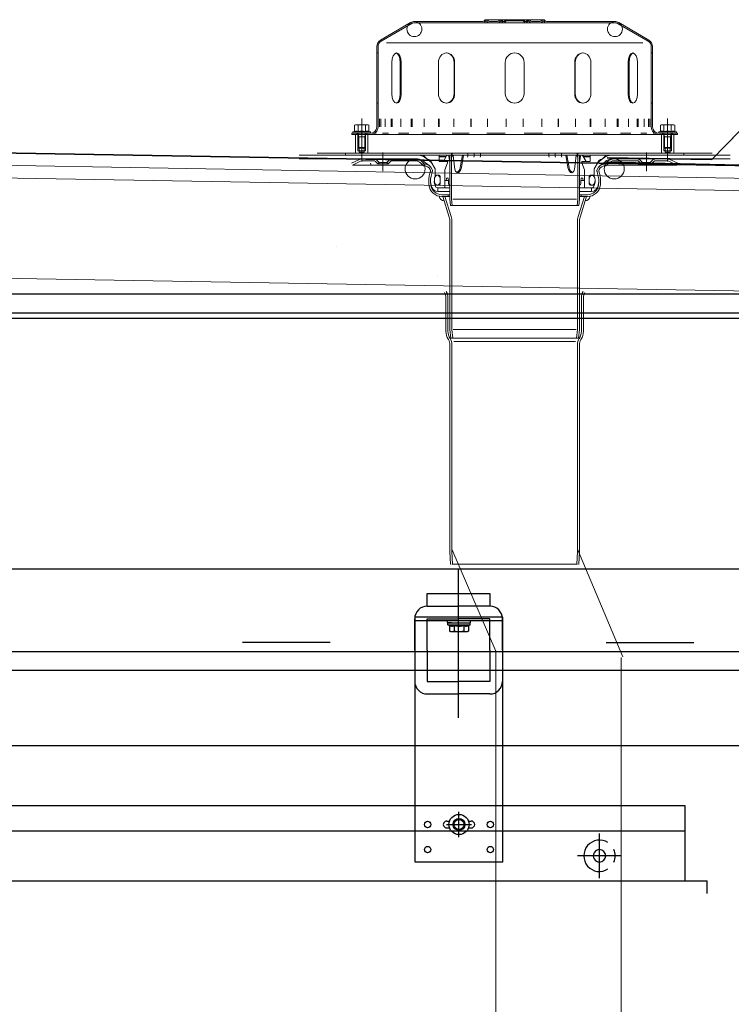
# Model space of a CAD drawing. Header units: millimetres. Extents: x -74 to 79, y 0 to 54.
# Tile 18 of 164: x -68.635 to -68.067, y 14.859 to 15.643. Entities that reach past the tile are written whole.
import ezdxf

# ---------------------------------------------------------------- set-up
doc = ezdxf.new("R2010")
doc.units = ezdxf.units.MM
for name, pattern in [('DASHDOT', [1, 0.5, -0.25, 0, -0.25]), ('DASHDOTX2', [2, 1, -0.5, 0, -0.5]), ('HIDDENX2', [0.75, 0.5, -0.25])]:
    doc.linetypes.add(name, pattern=pattern)
for name, color, linetype, lineweight in [('01_Neubau_Linen', 7, 'Continuous', 20), ('01_NeubauBemaßung', 7, 'Continuous', 20), ('1-0', 7, 'Continuous', 20), ('Alu-0.5', 7, 'Continuous', 20), ('Bemaßung 1_100', 7, 'Continuous', 20)]:
    doc.layers.add(name, color=color, linetype=linetype, lineweight=lineweight)

msp = doc.modelspace()

# ---------------------------------------------------------------- linework, layer by layer
at = {"layer": '01_Neubau_Linen', "color": 7, "linetype": 'Continuous', "lineweight": 18}
for p, q in [((-68.3468794, 15.6271608), (-68.3228931, 15.6411528)), ((-68.3463661, 15.6263025), (-68.3223872, 15.6402902)), ((-68.2652862, 15.6419837), (-68.3198467, 15.6419837)), ((-68.3198467, 15.6419837), (-68.3197967, 15.6419837)), ((-68.2398467, 15.6409837), (-68.3198467, 15.6409837)), ((-68.2398467, 15.6434837), (-68.2626881, 15.6434837)), ((-68.2624881, 15.6424837), (-68.2626881, 15.6424837)), ((-68.2534362, 15.6419837), (-68.2598901, 15.6419837)), ((-68.2534362, 15.6419837), (-68.2598901, 15.6419837)), ((-68.2506381, 15.6424837), (-68.2508381, 15.6424837)), ((-68.2485129, 15.6419837), (-68.2487016, 15.6419837)), ((-68.2398467, 15.6424837), (-68.2465764, 15.6424837)), ((-68.2398467, 15.6434837), (-68.2170053, 15.6434837)), ((-68.2398467, 15.6424837), (-68.233117, 15.6424837)), ((-68.2398467, 15.6409837), (-68.1598467, 15.6409837)), ((-68.2311805, 15.6419837), (-68.2309918, 15.6419837)), ((-68.2290553, 15.6424837), (-68.2288553, 15.6424837)), ((-68.2262572, 15.6419837), (-68.2198033, 15.6419837)), ((-68.2262572, 15.6419837), (-68.2198033, 15.6419837)), ((-68.2172053, 15.6424837), (-68.2170053, 15.6424837)), ((-68.2144072, 15.6419837), (-68.1598467, 15.6419837)), ((-68.1598467, 15.6419837), (-68.1598967, 15.6419837)), ((-68.1333274, 15.6263025), (-68.1573062, 15.6402902)), ((-68.132814, 15.6271608), (-68.1568003, 15.6411528)), ((-68.3498467, 15.6219836), (-68.3498467, 15.5579837)), ((-68.3498467, 15.6219836), (-68.3497967, 15.6219836)), ((-68.3488467, 15.6219836), (-68.3488467, 15.5579837)), ((-68.342173, 15.6249837), (-68.2398467, 15.6249837)), ((-68.1375204, 15.6249837), (-68.2398467, 15.6249837)), ((-68.1308467, 15.6219836), (-68.1308467, 15.5579837)), ((-68.1298467, 15.6219836), (-68.1298967, 15.6219836)), ((-68.1298467, 15.6219836), (-68.1298467, 15.5579837)), ((-68.3498467, 15.6169837), (-68.3488467, 15.6169837)), ((-68.1298467, 15.6169837), (-68.1308467, 15.6169837)), ((-68.3377698, 15.6094837), (-68.3377698, 15.5844837)), ((-68.3311378, 15.5844837), (-68.3311378, 15.6094837)), ((-68.3302697, 15.6094837), (-68.3302697, 15.5844837)), ((-68.3007127, 15.6094837), (-68.3007127, 15.5844837)), ((-68.2882235, 15.6094837), (-68.2882235, 15.5844837)), ((-68.2877223, 15.6094837), (-68.2877223, 15.5844837)), ((-68.2473467, 15.6094837), (-68.2473467, 15.5844837)), ((-68.2323467, 15.6094837), (-68.2323467, 15.5844837)), ((-68.1919711, 15.6094837), (-68.1919711, 15.5844837)), ((-68.1914699, 15.6094837), (-68.1914699, 15.5844837)), ((-68.1789807, 15.6094837), (-68.1789807, 15.5844837)), ((-68.1494237, 15.6094837), (-68.1494237, 15.5844837)), ((-68.1485556, 15.5844837), (-68.1485556, 15.6094837)), ((-68.1419237, 15.6094837), (-68.1419237, 15.5844837)), ((-68.3498467, 15.5769837), (-68.3488467, 15.5769837)), ((-68.1298467, 15.5769837), (-68.1308467, 15.5769837)), ((-68.3668467, 15.5595837), (-68.3676202, 15.5593764)), ((-68.3676202, 15.5593764), (-68.3676202, 15.5544016)), ((-68.3568467, 15.5595837), (-68.3668467, 15.5595837)), ((-68.3647335, 15.5593764), (-68.3647335, 15.5544016)), ((-68.35896, 15.5593764), (-68.35896, 15.5544016)), ((-68.3568467, 15.5595837), (-68.3560732, 15.5593764)), ((-68.3560732, 15.5593764), (-68.3560732, 15.5544016)), ((-68.348637, 15.5644837), (-68.348637, 15.5579837)), ((-68.3476729, 15.5644837), (-68.3476729, 15.5579837)), ((-68.3466791, 15.5644837), (-68.3466791, 15.5579837)), ((-68.343181, 15.5644837), (-68.343181, 15.5579837)), ((-68.3383668, 15.5644837), (-68.3383668, 15.5579837)), ((-68.3374408, 15.5644837), (-68.3374408, 15.5579837)), ((-68.330683, 15.5644837), (-68.330683, 15.5579837)), ((-68.3223468, 15.5644837), (-68.3223468, 15.5579837)), ((-68.3215516, 15.5644837), (-68.3215516, 15.5579837)), ((-68.3119946, 15.5644837), (-68.3119946, 15.5579837)), ((-68.3007045, 15.5644837), (-68.3007045, 15.5579837)), ((-68.3000943, 15.5644837), (-68.3000943, 15.5579837)), ((-68.2883894, 15.5644837), (-68.2883894, 15.5579837)), ((-68.2749148, 15.5644837), (-68.2749148, 15.5579837)), ((-68.2745312, 15.5644837), (-68.2745312, 15.5579837)), ((-68.2614762, 15.5644837), (-68.2614762, 15.5579837)), ((-68.2467353, 15.5644837), (-68.2467353, 15.5579837)), ((-68.2466045, 15.5644837), (-68.2466045, 15.5579837)), ((-68.2330889, 15.5644837), (-68.2330889, 15.5579837)), ((-68.2329581, 15.5644837), (-68.2329581, 15.5579837)), ((-68.2182172, 15.5644837), (-68.2182172, 15.5579837)), ((-68.2051622, 15.5644837), (-68.2051622, 15.5579837)), ((-68.2047786, 15.5644837), (-68.2047786, 15.5579837)), ((-68.191304, 15.5644837), (-68.191304, 15.5579837)), ((-68.1795991, 15.5644837), (-68.1795991, 15.5579837)), ((-68.1789889, 15.5644837), (-68.1789889, 15.5579837)), ((-68.1676988, 15.5644837), (-68.1676988, 15.5579837)), ((-68.1581418, 15.5644837), (-68.1581418, 15.5579837)), ((-68.1573466, 15.5644837), (-68.1573466, 15.5579837)), ((-68.1490104, 15.5644837), (-68.1490104, 15.5579837)), ((-68.1422526, 15.5644837), (-68.1422526, 15.5579837)), ((-68.1413266, 15.5644837), (-68.1413266, 15.5579837)), ((-68.1365124, 15.5644837), (-68.1365124, 15.5579837)), ((-68.1330143, 15.5644837), (-68.1330143, 15.5579837)), ((-68.1320205, 15.5644837), (-68.1320205, 15.5579837)), ((-68.1310564, 15.5644837), (-68.1310564, 15.5579837)), ((-68.1228467, 15.5595837), (-68.1236202, 15.5593764)), ((-68.1236202, 15.5593764), (-68.1236202, 15.5544016)), ((-68.1228467, 15.5595837), (-68.1128467, 15.5595837)), ((-68.1207335, 15.5593764), (-68.1207335, 15.5544016)), ((-68.11496, 15.5593764), (-68.11496, 15.5544016)), ((-68.1128467, 15.5595837), (-68.1120732, 15.5593764)), ((-68.1120732, 15.5593764), (-68.1120732, 15.5544016)), ((-68.3698467, 15.5529837), (-68.3697967, 15.5529837)), ((-68.3698467, 15.5529837), (-68.3548467, 15.5529837)), ((-68.3698467, 15.5529837), (-68.3698467, 15.5519837)), ((-68.3698467, 15.5519837), (-68.3697967, 15.5519837)), ((-68.3698467, 15.5519837), (-68.3697967, 15.5519837)), ((-68.2398467, 15.5519837), (-68.3698467, 15.5519837)), ((-68.3676202, 15.5544016), (-68.3685848, 15.5540505)), ((-68.3551086, 15.5540505), (-68.3685848, 15.5540505)), ((-68.3552967, 15.5529837), (-68.3683967, 15.5529837)), ((-68.3568467, 15.5519837), (-68.3668467, 15.5519837)), ((-68.3668467, 15.5369837), (-68.3668467, 15.5519837)), ((-68.3658467, 15.5529837), (-68.3658467, 15.5519837)), ((-68.3642332, 15.5499837), (-68.3648467, 15.5529837)), ((-68.3648467, 15.5529837), (-68.3648467, 15.5415972)), ((-68.3594602, 15.5499837), (-68.3588467, 15.5529837)), ((-68.3588467, 15.5415972), (-68.3588467, 15.5529837)), ((-68.3578467, 15.5529837), (-68.3578467, 15.5519837)), ((-68.3568467, 15.5369837), (-68.3568467, 15.5519837)), ((-68.3551086, 15.5540505), (-68.3560732, 15.5544016)), ((-68.3512575, 15.5529837), (-68.3502934, 15.5529837)), ((-68.3453346, 15.5529837), (-68.3405204, 15.5529837)), ((-68.3326346, 15.5529837), (-68.3242984, 15.5529837)), ((-68.3136326, 15.5529837), (-68.3023425, 15.5529837)), ((-68.2896069, 15.5529837), (-68.2761323, 15.5529837)), ((-68.2620628, 15.5529837), (-68.2473219, 15.5529837)), ((-68.2398467, 15.5519837), (-68.1098467, 15.5519837)), ((-68.2176307, 15.5529837), (-68.2323715, 15.5529837)), ((-68.1900865, 15.5529837), (-68.2035611, 15.5529837)), ((-68.1660608, 15.5529837), (-68.1773509, 15.5529837)), ((-68.1470589, 15.5529837), (-68.1553951, 15.5529837)), ((-68.1343588, 15.5529837), (-68.139173, 15.5529837)), ((-68.1284359, 15.5529837), (-68.1294001, 15.5529837)), ((-68.1098467, 15.5529837), (-68.1248467, 15.5529837)), ((-68.1245848, 15.5540505), (-68.1236202, 15.5544016)), ((-68.1245848, 15.5540505), (-68.1111086, 15.5540505)), ((-68.1243967, 15.5529837), (-68.1112967, 15.5529837)), ((-68.1228467, 15.5519837), (-68.1128467, 15.5519837)), ((-68.1228467, 15.5369837), (-68.1228467, 15.5519837)), ((-68.1218467, 15.5529837), (-68.1218467, 15.5519837)), ((-68.1202332, 15.5499837), (-68.1208467, 15.5529837)), ((-68.1208467, 15.5415972), (-68.1208467, 15.5529837)), ((-68.1154602, 15.5499837), (-68.1148467, 15.5529837)), ((-68.1148467, 15.5529837), (-68.1148467, 15.5415972)), ((-68.1138467, 15.5529837), (-68.1138467, 15.5519837)), ((-68.1128467, 15.5369837), (-68.1128467, 15.5519837)), ((-68.1120732, 15.5544016), (-68.1111086, 15.5540505)), ((-68.1098467, 15.5529837), (-68.1098967, 15.5529837)), ((-68.1098467, 15.5519837), (-68.1098967, 15.5519837)), ((-68.1098467, 15.5519837), (-68.1098967, 15.5519837)), ((-68.1098467, 15.5529837), (-68.1098467, 15.5519837)), ((-68.3648467, 15.5499837), (-68.3588467, 15.5499837)), ((-68.3642332, 15.5499837), (-68.3642332, 15.5409837)), ((-68.3594602, 15.5499837), (-68.3594602, 15.5409837)), ((-68.1148467, 15.5499837), (-68.1208467, 15.5499837)), ((-68.1202332, 15.5499837), (-68.1202332, 15.5409837)), ((-68.1154602, 15.5499837), (-68.1154602, 15.5409837)), ((-68.2398467, 15.5354837), (-68.4118163, 15.5354837)), ((-68.3768467, 15.5369837), (-68.397508, 15.5369837)), ((-68.395508, 15.5369837), (-68.395458, 15.5369837)), ((-68.2398467, 15.5369837), (-68.3899467, 15.5369837)), ((-68.2398467, 15.5354837), (-68.3899467, 15.5354837)), ((-68.3748467, 15.5369837), (-68.3747967, 15.5369837)), ((-68.3748467, 15.5369837), (-68.3748467, 15.5354837)), ((-68.3588467, 15.5415972), (-68.3648467, 15.5415972)), ((-68.3648467, 15.5415972), (-68.3642332, 15.5409837)), ((-68.3648467, 15.5389837), (-68.3648467, 15.5415972)), ((-68.3588467, 15.5389837), (-68.3648467, 15.5389837)), ((-68.3594602, 15.5409837), (-68.3642332, 15.5409837)), ((-68.3638467, 15.5379837), (-68.3638467, 15.5409837)), ((-68.3598467, 15.5379837), (-68.3638467, 15.5379837)), ((-68.3638467, 15.5379837), (-68.3618467, 15.5374478)), ((-68.3618467, 15.5409837), (-68.3617967, 15.5409837)), ((-68.3598467, 15.5379837), (-68.3618467, 15.5374478)), ((-68.3598467, 15.5379837), (-68.3598467, 15.5409837)), ((-68.3594602, 15.5409837), (-68.3588467, 15.5415972)), ((-68.3588467, 15.5389837), (-68.3588467, 15.5415972)), ((-68.3524467, 15.5354837), (-68.2914467, 15.5354837)), ((-68.3129467, 15.5354837), (-68.3099467, 15.5324837)), ((-68.3129467, 15.5354837), (-68.3079467, 15.5354837)), ((-68.3079467, 15.5354837), (-68.3039467, 15.5354837)), ((-68.3039467, 15.5354837), (-68.2999967, 15.5354837)), ((-68.2999967, 15.5354837), (-68.2999467, 15.5354837)), ((-68.2999967, 15.5354837), (-68.2999967, 15.5344837)), ((-68.2967467, 15.5303837), (-68.2942149, 15.5348748)), ((-68.2933438, 15.5353837), (-68.2914467, 15.5353837)), ((-68.2914467, 15.5354837), (-68.2914467, 15.5004313)), ((-68.2902467, 15.5369837), (-68.2902467, 15.5004837)), ((-68.2887872, 15.5354837), (-68.2879454, 15.5262007)), ((-68.2814376, 15.5354837), (-68.283299, 15.5256053)), ((-68.2805666, 15.5354837), (-68.2823669, 15.5256053)), ((-68.2398467, 15.5369837), (-68.0897467, 15.5369837)), ((-68.2398467, 15.5354837), (-68.0678772, 15.5354837)), ((-68.2398467, 15.5354837), (-68.0897467, 15.5354837)), ((-68.1991268, 15.5354837), (-68.1973265, 15.5256053)), ((-68.1982559, 15.5354837), (-68.1963944, 15.5256053)), ((-68.1909062, 15.5354837), (-68.191748, 15.5262007)), ((-68.1894467, 15.5369837), (-68.1894467, 15.5004837)), ((-68.1272467, 15.5354837), (-68.1882467, 15.5354837)), ((-68.1882467, 15.5354837), (-68.1882467, 15.5004313)), ((-68.1863496, 15.5353837), (-68.1882467, 15.5353837)), ((-68.1829467, 15.5303837), (-68.1854785, 15.5348748)), ((-68.1796967, 15.5354837), (-68.1797467, 15.5354837)), ((-68.1796967, 15.5354837), (-68.1796967, 15.5344837)), ((-68.1757467, 15.5354837), (-68.1796967, 15.5354837)), ((-68.1717467, 15.5354837), (-68.1757467, 15.5354837)), ((-68.1667467, 15.5354837), (-68.1717467, 15.5354837)), ((-68.1667467, 15.5354837), (-68.1697467, 15.5324837)), ((-68.1208467, 15.5415972), (-68.1148467, 15.5415972)), ((-68.1202332, 15.5409837), (-68.1208467, 15.5415972)), ((-68.1208467, 15.5389837), (-68.1208467, 15.5415972)), ((-68.1208467, 15.5389837), (-68.1148467, 15.5389837)), ((-68.1202332, 15.5409837), (-68.1154602, 15.5409837)), ((-68.1198467, 15.5379837), (-68.1198467, 15.5409837)), ((-68.1198467, 15.5379837), (-68.1158467, 15.5379837)), ((-68.1198467, 15.5379837), (-68.1178467, 15.5374478)), ((-68.1178467, 15.5409837), (-68.1178967, 15.5409837)), ((-68.1158467, 15.5379837), (-68.1178467, 15.5374478)), ((-68.1158467, 15.5379837), (-68.1158467, 15.5409837)), ((-68.1148467, 15.5415972), (-68.1154602, 15.5409837)), ((-68.1148467, 15.5389837), (-68.1148467, 15.5415972)), ((-68.1048467, 15.5369837), (-68.1048967, 15.5369837)), ((-68.1048467, 15.5369837), (-68.1048467, 15.5354837)), ((-68.1028467, 15.5369837), (-68.0821854, 15.5369837)), ((-68.0841855, 15.5369837), (-68.0842354, 15.5369837)), ((-68.3172631, 15.5324837), (-68.4118163, 15.5324837)), ((-68.3632216, 15.5324837), (-68.3993088, 15.5324837)), ((-68.3822088, 15.5324837), (-68.3821588, 15.5324837)), ((-68.3699467, 15.5289837), (-68.363546, 15.5319684)), ((-68.3693128, 15.5276242), (-68.3629121, 15.5306089)), ((-68.3132086, 15.5276242), (-68.3693128, 15.5276242)), ((-68.3132086, 15.5276242), (-68.3693128, 15.5276242)), ((-68.3624409, 15.5324837), (-68.3623909, 15.5324837)), ((-68.3624409, 15.5324837), (-68.3623909, 15.5324837)), ((-68.3612216, 15.5324837), (-68.3611716, 15.5324837)), ((-68.3523365, 15.5309837), (-68.3612216, 15.5309837)), ((-68.3548467, 15.5289837), (-68.3542128, 15.5276242)), ((-68.3548467, 15.5289837), (-68.3547967, 15.5289837)), ((-68.3542128, 15.5276242), (-68.3541628, 15.5276242)), ((-68.3509222, 15.5303979), (-68.3490074, 15.528483)), ((-68.3498616, 15.5314586), (-68.3479467, 15.5295437)), ((-68.3479467, 15.5295437), (-68.3490074, 15.528483)), ((-68.3408867, 15.5284837), (-68.3490067, 15.5284837)), ((-68.3479467, 15.5295437), (-68.3419467, 15.5295437)), ((-68.3419467, 15.5295437), (-68.3400318, 15.5314586)), ((-68.3419467, 15.5295437), (-68.340886, 15.528483)), ((-68.3389712, 15.5303979), (-68.340886, 15.528483)), ((-68.3192604, 15.5309837), (-68.337557, 15.5309837)), ((-68.3299467, 15.5309837), (-68.3298967, 15.5309837)), ((-68.3146642, 15.5290799), (-68.312535, 15.5269506)), ((-68.3136036, 15.5301405), (-68.3119467, 15.5284837)), ((-68.3081378, 15.5273064), (-68.3119422, 15.5302436)), ((-68.3109082, 15.5334452), (-68.3099467, 15.5324837)), ((-68.3059607, 15.529271), (-68.3099467, 15.5324837)), ((-68.3031967, 15.5244837), (-68.3066632, 15.5304878)), ((-68.2999967, 15.5344837), (-68.3001967, 15.5341373)), ((-68.3001967, 15.5341373), (-68.3001467, 15.5341373)), ((-68.3001967, 15.5341373), (-68.3001967, 15.5303837)), ((-68.3001967, 15.5341373), (-68.2946306, 15.5341373)), ((-68.2934467, 15.5303837), (-68.3001967, 15.5303837)), ((-68.2944353, 15.5344837), (-68.2999967, 15.5344837)), ((-68.2934467, 15.5293837), (-68.2954467, 15.5238887)), ((-68.2934467, 15.5303837), (-68.2934467, 15.5293837)), ((-68.2914467, 15.5293837), (-68.292359, 15.5345573)), ((-68.2914467, 15.5293837), (-68.2914467, 15.511848)), ((-68.1882467, 15.5293837), (-68.1873345, 15.5345573)), ((-68.1882467, 15.5293837), (-68.1882467, 15.511848)), ((-68.1862467, 15.5303837), (-68.1794967, 15.5303837)), ((-68.1862467, 15.5303837), (-68.1862467, 15.5293837)), ((-68.1862467, 15.5293837), (-68.1842467, 15.5238887)), ((-68.1852581, 15.5344837), (-68.1796967, 15.5344837)), ((-68.1794967, 15.5341373), (-68.1850628, 15.5341373)), ((-68.1796967, 15.5344837), (-68.1794967, 15.5341373)), ((-68.1794967, 15.5341373), (-68.1795467, 15.5341373)), ((-68.1794967, 15.5341373), (-68.1794967, 15.5303837)), ((-68.1764967, 15.5244837), (-68.1730302, 15.5304878)), ((-68.1737327, 15.529271), (-68.1697467, 15.5324837)), ((-68.1715556, 15.5273064), (-68.1677512, 15.5302436)), ((-68.1687852, 15.5334452), (-68.1697467, 15.5324837)), ((-68.1660899, 15.5301405), (-68.1677467, 15.5284837)), ((-68.1650292, 15.5290799), (-68.1671584, 15.5269506)), ((-68.1664849, 15.5276242), (-68.1103806, 15.5276242)), ((-68.1664849, 15.5276242), (-68.1103806, 15.5276242)), ((-68.1624303, 15.5324837), (-68.0678772, 15.5324837)), ((-68.160433, 15.5309837), (-68.1421365, 15.5309837)), ((-68.1497467, 15.5309837), (-68.1497967, 15.5309837)), ((-68.1407222, 15.5303979), (-68.1388074, 15.528483)), ((-68.1377467, 15.5295437), (-68.1396616, 15.5314586)), ((-68.1377467, 15.5295437), (-68.1388074, 15.528483)), ((-68.1388067, 15.5284837), (-68.1306867, 15.5284837)), ((-68.1317467, 15.5295437), (-68.1377467, 15.5295437)), ((-68.1298318, 15.5314586), (-68.1317467, 15.5295437)), ((-68.1317467, 15.5295437), (-68.130686, 15.528483)), ((-68.1287712, 15.5303979), (-68.130686, 15.528483)), ((-68.127357, 15.5309837), (-68.1184718, 15.5309837)), ((-68.1254806, 15.5276242), (-68.1255306, 15.5276242)), ((-68.1248467, 15.5289837), (-68.1254806, 15.5276242)), ((-68.1248467, 15.5289837), (-68.1248967, 15.5289837)), ((-68.1184718, 15.5324837), (-68.1185218, 15.5324837)), ((-68.1172525, 15.5324837), (-68.1173025, 15.5324837)), ((-68.1172525, 15.5324837), (-68.1173025, 15.5324837)), ((-68.1103806, 15.5276242), (-68.1167813, 15.5306089)), ((-68.1164718, 15.5324837), (-68.0803846, 15.5324837)), ((-68.1097467, 15.5289837), (-68.1161474, 15.5319684)), ((-68.0974846, 15.5324837), (-68.0975346, 15.5324837)), ((-68.3074605, 15.5212199), (-68.3069887, 15.522797)), ((-68.3055516, 15.5223671), (-68.3060235, 15.5207899)), ((-68.3054467, 15.5231698), (-68.3054467, 15.5230837)), ((-68.3031967, 15.5244837), (-68.3031467, 15.5244837)), ((-68.3031967, 15.5244837), (-68.3031467, 15.5244837)), ((-68.3031967, 15.5244837), (-68.3031967, 15.5194837)), ((-68.3031967, 15.5194837), (-68.3001967, 15.5194837)), ((-68.2954467, 15.5238887), (-68.2954467, 15.5094837)), ((-68.1842467, 15.5238887), (-68.1842467, 15.5094837)), ((-68.1764967, 15.5194837), (-68.1794967, 15.5194837)), ((-68.1764967, 15.5244837), (-68.1765467, 15.5244837)), ((-68.1764967, 15.5244837), (-68.1765467, 15.5244837)), ((-68.1764967, 15.5244837), (-68.1764967, 15.5194837)), ((-68.1742467, 15.5231698), (-68.1742467, 15.5230837)), ((-68.1741418, 15.5223671), (-68.1736699, 15.5207899)), ((-68.1722329, 15.5212199), (-68.1727047, 15.522797)), ((-68.3031967, 15.5114837), (-68.3031467, 15.5114837)), ((-68.3031967, 15.5114837), (-68.3001967, 15.5114837)), ((-68.3011967, 15.5114837), (-68.3011467, 15.5114837)), ((-68.3011967, 15.5114837), (-68.3011467, 15.5114837)), ((-68.3011967, 15.5114837), (-68.3011467, 15.5114837)), ((-68.2991967, 15.5184837), (-68.2991967, 15.5124837)), ((-68.2954467, 15.5153837), (-68.2927431, 15.5153837)), ((-68.2944005, 15.5153837), (-68.294135, 15.5168198)), ((-68.2923912, 15.511848), (-68.2914467, 15.511848)), ((-68.1873022, 15.511848), (-68.1882467, 15.511848)), ((-68.1842467, 15.5153837), (-68.1869503, 15.5153837)), ((-68.1852929, 15.5153837), (-68.1855584, 15.5168198)), ((-68.1804967, 15.5184837), (-68.1804967, 15.5124837)), ((-68.1764967, 15.5114837), (-68.1794967, 15.5114837)), ((-68.1784967, 15.5114837), (-68.1785467, 15.5114837)), ((-68.1784967, 15.5114837), (-68.1785467, 15.5114837)), ((-68.1784967, 15.5114837), (-68.1785467, 15.5114837)), ((-68.1764967, 15.5114837), (-68.1765467, 15.5114837)), ((-68.3011967, 15.5094837), (-68.3011467, 15.5094837)), ((-68.3011967, 15.5094837), (-68.3011467, 15.5094837)), ((-68.3011967, 15.5094837), (-68.3011967, 15.5064837)), ((-68.3011967, 15.5094837), (-68.2954467, 15.5094837)), ((-68.2914467, 15.5064837), (-68.3011967, 15.5064837)), ((-68.2914467, 15.5039837), (-68.2978599, 15.5039837)), ((-68.2914467, 15.5094837), (-68.2954467, 15.5094837)), ((-68.2929467, 15.5039837), (-68.2929467, 15.5024837)), ((-68.1882467, 15.5094837), (-68.1842467, 15.5094837)), ((-68.1882467, 15.5064837), (-68.1784967, 15.5064837)), ((-68.1882467, 15.5039837), (-68.1818335, 15.5039837)), ((-68.1867467, 15.5039837), (-68.1867467, 15.5024837)), ((-68.1784967, 15.5094837), (-68.1842467, 15.5094837)), ((-68.1784967, 15.5094837), (-68.1785467, 15.5094837)), ((-68.1784967, 15.5094837), (-68.1785467, 15.5094837)), ((-68.1784967, 15.5094837), (-68.1784967, 15.5064837)), ((-68.2914467, 15.5024837), (-68.2978599, 15.5024837)), ((-68.2919884, 15.4859818), (-68.2971223, 15.5024837)), ((-68.2904607, 15.4864571), (-68.2954467, 15.5024837)), ((-68.2914467, 15.5004313), (-68.2910138, 15.4954837)), ((-68.2398467, 15.4954837), (-68.2910138, 15.4954837)), ((-68.2902467, 15.5004837), (-68.2898093, 15.4954837)), ((-68.2398467, 15.5004837), (-68.2890421, 15.5004837)), ((-68.2398467, 15.5004837), (-68.1906513, 15.5004837)), ((-68.2398467, 15.4954837), (-68.1886796, 15.4954837)), ((-68.1894467, 15.5004837), (-68.1898842, 15.4954837)), ((-68.1892328, 15.4864571), (-68.1842467, 15.5024837)), ((-68.1882467, 15.5004313), (-68.1886796, 15.4954837)), ((-68.1882467, 15.5024837), (-68.1818335, 15.5024837)), ((-68.187705, 15.4859818), (-68.1825711, 15.5024837)), ((-68.2914467, 15.482417), (-68.2914467, 15.3964837)), ((-68.2898467, 15.482417), (-68.2898467, 15.3964837)), ((-68.1898467, 15.482417), (-68.1898467, 15.3964837)), ((-68.1882467, 15.482417), (-68.1882467, 15.3964837)), ((-68.3822088, 15.4624837), (-68.3821588, 15.4624837)), ((-68.2914467, 15.4563837), (-68.2914467, 15.438848)), ((-68.1882467, 15.4563837), (-68.1882467, 15.438848)), ((-68.3011967, 15.4384837), (-68.3011467, 15.4384837)), ((-68.3011967, 15.4384837), (-68.3011467, 15.4384837)), ((-68.3011967, 15.4384837), (-68.3011467, 15.4384837)), ((-68.2946967, 15.4219398), (-68.2946967, 15.3951058)), ((-68.2930967, 15.4219398), (-68.2930967, 15.3951058)), ((-68.2914467, 15.4244837), (-68.2916583, 15.4244837)), ((-68.1865967, 15.4219398), (-68.1865967, 15.3951058)), ((-68.1849967, 15.4219398), (-68.1849967, 15.3951058)), ((-68.2946967, 15.4029837), (-68.2949467, 15.4029837)), ((-68.1849967, 15.4029837), (-68.1847467, 15.4029837)), ((-68.2914467, 15.3964837), (-68.2908343, 15.3894837)), ((-68.2898467, 15.3964837), (-68.2892343, 15.3894837)), ((-68.2890265, 15.3964837), (-68.2398467, 15.3964837)), ((-68.1906669, 15.3964837), (-68.2398467, 15.3964837)), ((-68.1898467, 15.3964837), (-68.1904591, 15.3894837)), ((-68.1882467, 15.3964837), (-68.1888591, 15.3894837)), ((-68.2908343, 15.3894837), (-68.2398467, 15.3894837)), ((-68.2882616, 15.3868496), (-68.2398467, 15.3868496)), ((-68.1888591, 15.3894837), (-68.2398467, 15.3894837)), ((-68.1914319, 15.3868496), (-68.2398467, 15.3868496)), ((-68.2914467, 15.3841771), (-68.2914467, 15.2194837)), ((-68.2898467, 15.3841771), (-68.2898467, 15.2195256)), ((-68.1898467, 15.3841771), (-68.1898467, 15.2195256)), ((-68.1882467, 15.3841771), (-68.1882467, 15.2194837)), ((-68.2914467, 15.2194837), (-68.2913967, 15.2194837)), ((-68.2914467, 15.2194837), (-68.2909226, 15.2094837)), ((-68.2914467, 15.2194837), (-68.2909226, 15.2094837)), ((-68.2898467, 15.2195256), (-68.2893204, 15.2094837)), ((-68.2898467, 15.2195256), (-68.2893204, 15.2094837)), ((-68.1898467, 15.2195256), (-68.190373, 15.2094837)), ((-68.1898467, 15.2195256), (-68.190373, 15.2094837)), ((-68.1882467, 15.2194837), (-68.1887708, 15.2094837)), ((-68.1882467, 15.2194837), (-68.1887708, 15.2094837)), ((-68.1882467, 15.2194837), (-68.1882967, 15.2194837)), ((-68.2909226, 15.2094837), (-68.2908726, 15.2094837)), ((-68.2398467, 15.2094837), (-68.2898467, 15.2094837)), ((-68.2398467, 15.2094837), (-68.1898467, 15.2094837)), ((-68.1887708, 15.2094837), (-68.1888208, 15.2094837))]:
    msp.add_line(p, q, dxfattribs=at)
at = {"layer": '01_Neubau_Linen', "color": 7, "linetype": 'DASHDOTX2', "lineweight": 18, "ltscale": 0.5}
for p, q in [((-68.3618467, 15.5304837), (-68.3618467, 15.5645837)), ((-68.1178467, 15.5304837), (-68.1178467, 15.5645837)), ((-68.3449467, 15.5374837), (-68.3449467, 15.5226242)), ((-68.1347467, 15.5374837), (-68.1347467, 15.5226242))]:
    msp.add_line(p, q, dxfattribs=at)
at = {"layer": '01_Neubau_Linen', "color": 7, "linetype": 'Continuous', "lineweight": 18}
for centre, radius in [((-68.3198467, 15.6359837), 0.006), ((-68.1598467, 15.6359837), 0.006), ((-68.3192604, 15.5244837), 0.008), ((-68.160433, 15.5244837), 0.008)]:
    msp.add_circle(centre, radius, dxfattribs=at)
for centre, radius, start, end in [((-68.3198467, 15.6359837), 0.006, 89.9999611, 120.5129019), ((-68.3198467, 15.6359837), 0.005, 90, 120.537289), ((-68.2652862, 15.6434837), 0.0015, 270.0000968, 330), ((-68.2652862, 15.6434837), 0.0025, 270, 330), ((-68.2626881, 15.6419837), 0.0015, 90, 150), ((-68.2626881, 15.6419837), 0.0005, 90, 150), ((-68.2624881, 15.6419837), 0.0015, 30, 90), ((-68.2624881, 15.6419837), 0.0005, 30, 90.0001481), ((-68.2598901, 15.6434837), 0.0025, 210, 270), ((-68.2598901, 15.6434837), 0.0015, 210, 270), ((-68.2534362, 15.6434837), 0.0015, 270, 330), ((-68.2534362, 15.6434837), 0.0025, 270, 330), ((-68.2508381, 15.6419837), 0.0015, 90, 150), ((-68.2508381, 15.6419837), 0.0005, 90, 150), ((-68.2506381, 15.6419837), 0.0015, 14.4775122, 90), ((-68.2506381, 15.6419837), 0.0005, 14.4775122, 89.9993285), ((-68.2487017, 15.6424837), 0.0015, 194.4775122, 270), ((-68.2487017, 15.6424837), 0.0005, 194.4775122, 270.0005479), ((-68.2485129, 15.6424837), 0.0005, 270, 345.5224878), ((-68.2485129, 15.6424837), 0.0015, 270, 345.5224878), ((-68.2465764, 15.6419837), 0.0015, 90, 165.5224878), ((-68.2465764, 15.6419837), 0.0005, 90, 165.5224878), ((-68.233117, 15.6419837), 0.0015, 14.4775122, 90), ((-68.233117, 15.6419837), 0.0005, 14.4775122, 90), ((-68.2311805, 15.6424837), 0.0015, 194.4775122, 270), ((-68.2311805, 15.6424837), 0.0005, 194.4775122, 270), ((-68.2309918, 15.6424837), 0.0005, 269.9994521, 345.5224878), ((-68.2309918, 15.6424837), 0.0015, 270, 345.5224878), ((-68.2290553, 15.6419837), 0.0015, 90, 165.5224878), ((-68.2290553, 15.6419837), 0.0005, 90.0006715, 165.5224878), ((-68.2288553, 15.6419837), 0.0015, 30, 90), ((-68.2288553, 15.6419837), 0.0005, 30, 90), ((-68.2262572, 15.6434837), 0.0025, 210, 270), ((-68.2262572, 15.6434837), 0.0015, 210, 270), ((-68.2198033, 15.6434837), 0.0015, 270, 330), ((-68.2198033, 15.6434837), 0.0025, 270, 330), ((-68.2172053, 15.6419837), 0.0015, 90, 150), ((-68.2172053, 15.6419837), 0.0005, 89.9998519, 150), ((-68.2170053, 15.6419837), 0.0015, 30, 90), ((-68.2170053, 15.6419837), 0.0005, 30, 90), ((-68.2144072, 15.6434837), 0.0025, 210, 270), ((-68.2144072, 15.6434837), 0.0015, 210, 269.9999032), ((-68.1598467, 15.6359837), 0.006, 59.4870981, 90.0000389), ((-68.1598467, 15.6359837), 0.005, 59.462711, 90), ((-68.3438467, 15.6219836), 0.006, 120.2564165, 179.9999578), ((-68.3438467, 15.6219836), 0.005, 120.2563979, 179.9999493), ((-68.1358467, 15.6219836), 0.005, 0.0000507, 59.7436021), ((-68.1358467, 15.6219836), 0.006, 0.0000422, 59.7435835), ((-68.2398467, 15.6094837), 0.0075, 90, 180.0000402), ((-68.2398467, 15.6094837), 0.0075, 359.9999598, 90), ((-68.2398467, 15.5844837), 0.0075, 180, 270), ((-68.2398467, 15.5844837), 0.0075, 270, 360), ((-68.3661768, 15.5544541), 0.0051295, 73.6571067, 106.3428933), ((-68.3618467, 15.5393764), 0.0202073, 81.7867893, 98.2132107), ((-68.3575166, 15.5544541), 0.0051295, 73.6571184, 106.3428933), ((-68.1221768, 15.5544541), 0.0051295, 73.6571067, 106.3428816), ((-68.1178467, 15.5393764), 0.0202073, 81.7867893, 98.2132107), ((-68.1135166, 15.5544541), 0.0051295, 73.6571067, 106.3428933), ((-68.3683967, 15.5535337), 0.00055, 110.0005929, 270.0002376), ((-68.3661768, 15.5508424), 0.0038408, 67.9259453, 112.0740547), ((-68.3618467, 15.5397424), 0.0149407, 78.8596278, 101.1403722), ((-68.3575166, 15.5508412), 0.0038418, 67.9324722, 112.0675278), ((-68.3552967, 15.5535337), 0.00055, 270.0006102, 69.9998357), ((-68.3548467, 15.5579837), 0.006, 270, 0.000018), ((-68.3548467, 15.5579837), 0.005, 270.0000466, 0.0000216), ((-68.1248467, 15.5579837), 0.006, 179.999982, 270), ((-68.1248467, 15.5579837), 0.005, 179.9999784, 269.9999534), ((-68.1243967, 15.5535337), 0.00055, 110.0001643, 269.9993898), ((-68.1221768, 15.5508412), 0.0038418, 67.9324722, 112.0675278), ((-68.1178467, 15.5397424), 0.0149407, 78.8596278, 101.1403722), ((-68.1135166, 15.5508424), 0.0038408, 67.9259453, 112.0740547), ((-68.1112967, 15.5535337), 0.00055, 269.9997624, 69.9994071), ((-68.3178807, 15.5235772), 0.0119279, 48.3049608, 86.5680044), ((-68.2933438, 15.5343837), 0.001, 9.9998494, 150.5876671), ((-68.2912916, 15.5354837), 0.0018281, 304.8622017, 55.1376815), ((-68.2821422, 15.5354837), 0.005, 342.5423969, 17.4576031), ((-68.2771422, 15.5354837), 0.005, 342.5423969, 17.4576031), ((-68.2721422, 15.5354837), 0.005, 342.5423969, 17.4576031), ((-68.2075512, 15.5354837), 0.005, 162.5423969, 197.4576031), ((-68.2025512, 15.5354837), 0.005, 162.5423969, 197.4576031), ((-68.1975512, 15.5354837), 0.005, 162.5423969, 197.4576031), ((-68.1884018, 15.5354837), 0.0018281, 124.8623185, 235.1377983), ((-68.1863496, 15.5343837), 0.001, 29.4123329, 170.0001506), ((-68.1618127, 15.5235772), 0.0119279, 93.4319956, 131.6950392), ((-68.3612216, 15.5269837), 0.0055, 90, 115.0000237), ((-68.3612216, 15.5269837), 0.004, 89.9999943, 114.9999798), ((-68.3523365, 15.5289837), 0.0035, 45, 90), ((-68.3523365, 15.5289837), 0.002, 45.0001234, 89.9999667), ((-68.337557, 15.5289837), 0.0035, 90, 134.9998974), ((-68.337557, 15.5289837), 0.002, 90, 135.000074), ((-68.3192604, 15.5244837), 0.008, 45, 90), ((-68.3192604, 15.5244837), 0.0065, 45, 90), ((-68.3178807, 15.5235772), 0.0089279, 48.3049954, 86.032876), ((-68.3119467, 15.5217337), 0.00525, 24.6199773, 96.4334665), ((-68.3119467, 15.5217337), 0.00675, 19.7499228, 90), ((-68.3101273, 15.5284878), 0.004, 37.3315852, 87.4128959), ((-68.3101273, 15.5284878), 0.004, 27.4128296, 37.3315852), ((-68.1677467, 15.5217337), 0.00675, 90, 160.2500772), ((-68.1695661, 15.5284878), 0.004, 142.6684148, 152.5871704), ((-68.1695661, 15.5284878), 0.004, 92.5871041, 142.6684148), ((-68.1677467, 15.5217337), 0.00525, 83.5665335, 155.3800227), ((-68.1618127, 15.5235772), 0.0089279, 93.967124, 131.6950046), ((-68.160433, 15.5244837), 0.008, 90, 135), ((-68.160433, 15.5244837), 0.0065, 90, 135), ((-68.1421365, 15.5289837), 0.0035, 45.0001026, 90), ((-68.1421365, 15.5289837), 0.002, 44.999926, 90), ((-68.127357, 15.5289837), 0.0035, 90, 135), ((-68.127357, 15.5289837), 0.002, 90.0000333, 134.9998766), ((-68.1184718, 15.5269837), 0.0055, 64.9999763, 90), ((-68.1184718, 15.5269837), 0.004, 65.0000202, 90.0000057), ((-68.2849467, 15.5144837), 0.0235, 163.342633, 186.6258096), ((-68.3094467, 15.5228793), 0.0025, 2.8707131, 24.6199773), ((-68.3079467, 15.5230837), 0.001, 343.3424068, 355.4602913), ((-68.2849467, 15.5144837), 0.022, 163.3426344, 186.6258096), ((-68.3079467, 15.5231698), 0.0025, 0, 19.7499228), ((-68.3079431, 15.5230832), 0.0024964, 343.3306292, 0.0119937), ((-68.2869749, 15.5144552), 0.0169833, 162.7773774, 172.0772196), ((-68.3001967, 15.5184837), 0.001, 0, 90), ((-68.1794967, 15.5184837), 0.001, 90, 180), ((-68.1927185, 15.5144552), 0.0169833, 7.9227804, 17.2226226), ((-68.1717467, 15.5231698), 0.0025, 160.2500772, 180), ((-68.1717503, 15.5230832), 0.0024964, 179.9880063, 196.6693708), ((-68.1947467, 15.5144837), 0.022, 353.3741904, 16.6573656), ((-68.1702467, 15.5228793), 0.0025, 155.3800227, 177.1292869), ((-68.1717467, 15.5230837), 0.001, 184.5397087, 196.6575932), ((-68.1947467, 15.5144837), 0.0235, 353.3741904, 16.657367), ((-68.2978599, 15.5129837), 0.0105, 186.6258096, 269.9999741), ((-68.2947114, 15.5147214), 0.0122471, 182.8203554, 205.9948493), ((-68.2978599, 15.5129837), 0.009, 186.6258096, 269.9999698), ((-68.2947114, 15.5147214), 0.0092471, 175.2713226, 205.9948493), ((-68.3011967, 15.5114837), 0.002, 180, 270), ((-68.3001967, 15.5124837), 0.001, 270, 0), ((-68.2934851, 15.5167655), 0.0006521, 356.6287186, 175.2207922), ((-68.2153127, 15.5213058), 0.0776566, 183.3801322, 186.9953969), ((-68.2643807, 15.5213058), 0.0776566, 353.0046031, 356.6198678), ((-68.1862083, 15.5167655), 0.0006521, 4.7792078, 183.3712814), ((-68.1818335, 15.5129837), 0.009, 270.0000302, 353.3741904), ((-68.1818335, 15.5129837), 0.0105, 270.0000259, 353.3741904), ((-68.1794967, 15.5124837), 0.001, 180, 270), ((-68.1784967, 15.5114837), 0.002, 270, 0), ((-68.184982, 15.5147214), 0.0092471, 334.0051507, 4.7286774), ((-68.184982, 15.5147214), 0.0122471, 334.0051507, 357.1796446), ((-68.3011967, 15.5114837), 0.005, 204.7286116, 269.9999442), ((-68.1784967, 15.5114837), 0.005, 270.0000558, 335.2713884), ((-68.2960866, 15.5029839), 0.0039403, 184.0203776, 270.5002403), ((-68.1836068, 15.5029839), 0.0039403, 269.4997597, 355.9796224), ((-68.3034467, 15.482417), 0.012, 0, 17.2815018), ((-68.3034467, 15.482417), 0.0136, 0, 17.2815026), ((-68.1762467, 15.482417), 0.0136, 162.7184974, 180), ((-68.1762467, 15.482417), 0.012, 162.7184982, 180), ((-68.3026967, 15.4219398), 0.008, 0.0000222, 29.6831402), ((-68.3026967, 15.4219398), 0.0096, 0.0000185, 29.6831402), ((-68.1769967, 15.4219398), 0.0096, 150.3168598, 179.9999815), ((-68.1769967, 15.4219398), 0.008, 150.3168598, 179.9999778), ((-68.2826967, 15.3951058), 0.012, 180, 213.1229402), ((-68.2826967, 15.3951058), 0.0104, 180, 213.1229402), ((-68.1969967, 15.3951058), 0.0104, 326.8770598, 0), ((-68.1969967, 15.3951058), 0.012, 326.8770598, 0), ((-68.2994467, 15.3841771), 0.008, 359.9999725, 33.1229402), ((-68.2994467, 15.3841771), 0.0096, 359.9999771, 33.1229402), ((-68.1802467, 15.3841771), 0.0096, 146.8770598, 180.0000229), ((-68.1802467, 15.3841771), 0.008, 146.8770598, 180.0000275)]:
    msp.add_arc(centre, radius, start, end, dxfattribs=at)
for centre, major_axis, ratio, start_param, end_param in [((-68.3340198, 15.6094837), (0, -0.0075), 0.5, 1.57079633, 4.71238898), ((-68.3348878, 15.6094837), (0, -0.0075), 0.5, 1.57079633, 3.0255908), ((-68.2942175, 15.6094837), (0, -0.0075), 0.8660254, 1.57079633, 4.71238898), ((-68.2947187, 15.6094837), (0, -0.0075), 0.8660254, 1.57079633, 3.10300238), ((-68.1854759, 15.6094837), (0, -0.0075), 0.8660254, 1.57079633, 4.71238898), ((-68.1849747, 15.6094837), (0, -0.0075), 0.8660254, 3.18018285, 4.71238898), ((-68.1456737, 15.6094837), (0, -0.0075), 0.5, 1.57079633, 4.71238898), ((-68.1448056, 15.6094837), (0, -0.0075), 0.5, 3.25759451, 4.71238898), ((-68.3340198, 15.5844837), (0, -0.0075), 0.5, 4.71238898, 7.85398163), ((-68.3348878, 15.5844837), (0, -0.0075), 0.5, 0.11600186, 1.57079633), ((-68.2942175, 15.5844837), (0, -0.0075), 0.8660254, 4.71238898, 7.85398163), ((-68.2947187, 15.5844837), (0, -0.0075), 0.8660254, 0.03859031, 1.57079633), ((-68.1854759, 15.5844837), (0, -0.0075), 0.8660254, 4.71238898, 7.85398163), ((-68.1849747, 15.5844837), (0, -0.0075), 0.8660254, 4.71238898, 6.24459511), ((-68.1456737, 15.5844837), (0, -0.0075), 0.5, 4.71238898, 7.85398163), ((-68.1448056, 15.5844837), (0, -0.0075), 0.5, 4.71238898, 6.16718345), ((-68.2855174, 15.5274837), (0, -0.006), 0.4142502, 4.92788993, 6.28318531), ((-68.2865566, 15.5274837), (0, -0.006), 0.57166764, 0.17659704, 1.25237964), ((-68.2855174, 15.5274837), (0, -0.006), 0.55287308, 0, 1.25237964), ((-68.194176, 15.5274837), (0, -0.006), 0.55287308, 5.03080566, 6.28318531), ((-68.1931368, 15.5274837), (0, -0.006), 0.57166764, 5.03080566, 6.10658983), ((-68.194176, 15.5274837), (0, -0.006), 0.4142502, 0, 1.35529975)]:
    msp.add_ellipse(centre, major_axis=major_axis, ratio=ratio, start_param=start_param, end_param=end_param, dxfattribs=at)
for centre in [(-68.3015619, 15.5154837), (-68.1781315, 15.5154837)]:
    msp.add_ellipse(centre, major_axis=(0, -0.004), ratio=0.59129164, dxfattribs=at)
at = {"layer": '01_NeubauBemaßung', "color": 3, "linetype": 'Continuous', "lineweight": 25}
for p, q in [((-68.3192534, 15.056865), (-68.3192534, 15.1671119)), ((-68.2492534, 15.1671119), (-68.3192534, 15.1671119)), ((-68.2492534, 15.056865), (-68.2492534, 15.1671119)), ((-68.3192534, 15.1646119), (-68.2492534, 15.1646119)), ((-68.387042, 15.146865), (-68.457042, 15.146865)), ((-68.1669722, 15.146865), (-68.0969722, 15.146865)), ((-68.3192534, 14.971865), (-68.3192534, 15.056865)), ((-68.2492534, 14.971865), (-68.2492534, 15.056865)), ((-68.1038123, 14.9568951), (-68.1038143, 15.016865)), ((-68.2940034, 15.004615), (-68.2917885, 15.004615)), ((-68.2767184, 15.004615), (-68.2745034, 15.004615)), ((-73.9506828, 14.9968649), (-68.1038136, 14.9968468)), ((-68.2940034, 14.999115), (-68.2917885, 14.999115)), ((-68.2767184, 14.999115), (-68.2745034, 14.999115)), ((-68.2492534, 14.971865), (-68.3192534, 14.971865)), ((-69.3919732, 14.9568611), (-68.0861841, 14.9569045)), ((-68.0861841, 14.946863), (-68.0861841, 14.9568957))]:
    msp.add_line(p, q, dxfattribs=at)
at = {"layer": '01_NeubauBemaßung', "color": 3, "linetype": 'HIDDENX2', "lineweight": 25, "ltscale": 0.5}
for p, q in [((-68.2933718, 15.1628083), (-68.2933718, 15.1644115)), ((-68.2932534, 15.1626079), (-68.2752534, 15.1626079)), ((-68.2932534, 15.1611079), (-68.2932534, 15.1626079)), ((-68.2932534, 15.1611079), (-68.2752534, 15.1611079)), ((-68.2932534, 15.1611079), (-68.291759, 15.160533)), ((-68.290279, 15.1626079), (-68.2931714, 15.1626079)), ((-68.291759, 15.160533), (-68.291759, 15.1561079)), ((-68.290279, 15.1626079), (-68.2782279, 15.1626079)), ((-68.2880062, 15.160533), (-68.2880062, 15.1561079)), ((-68.2805006, 15.160533), (-68.2805006, 15.1561079)), ((-68.2782279, 15.1626079), (-68.2753354, 15.1626079)), ((-68.2752534, 15.1611079), (-68.2767479, 15.160533)), ((-68.2767479, 15.160533), (-68.2767479, 15.1561079)), ((-68.2752534, 15.1611079), (-68.2752534, 15.1626079)), ((-68.275135, 15.1628083), (-68.275135, 15.1644115)), ((-68.2898826, 15.1556079), (-68.2880062, 15.1556079)), ((-68.2880062, 15.1556079), (-68.2805006, 15.1556079)), ((-68.2805006, 15.1556079), (-68.2786242, 15.1556079))]:
    msp.add_line(p, q, dxfattribs=at)
at = {"layer": '01_NeubauBemaßung', "color": 3, "linetype": 'DASHDOT', "lineweight": 25, "ltscale": 0.5}
for p, q in [((-68.2842534, 14.991865), (-68.2842534, 15.011865)), ((-68.2942534, 15.001865), (-68.2742534, 15.001865)), ((-68.1721864, 14.9591031), (-68.1721864, 14.9946824)), ((-68.1547218, 14.9768927), (-68.1896511, 14.9768927))]:
    msp.add_line(p, q, dxfattribs=at)
at = {"layer": '01_NeubauBemaßung', "color": 3, "linetype": 'Continuous', "lineweight": 25}
for centre, radius in [((-68.2842534, 15.001865), 0.0080212), ((-68.3092534, 15.001865), 0.00255), ((-68.2842534, 15.001865), 0.004758), ((-68.2842534, 15.001865), 0.0039983), ((-68.2592534, 15.001865), 0.00255), ((-68.3092534, 14.981865), 0.00255), ((-68.2592534, 14.981865), 0.00255)]:
    msp.add_circle(centre, radius, dxfattribs=at)
at = {"layer": '01_NeubauBemaßung', "color": 3, "linetype": 'HIDDENX2', "lineweight": 25, "ltscale": 0.5}
for centre, radius, start, end in [((-68.2931714, 15.1628083), 0.0002004, 180, 269.9996386), ((-68.2898826, 15.16422), 0.004137, 243.0277187, 296.972237), ((-68.2842534, 15.1759561), 0.0158731, 256.3244771, 283.6755229), ((-68.2786243, 15.16422), 0.004137, 243.027763, 296.9723029), ((-68.2753354, 15.1628083), 0.0002004, 269.9988701, 0), ((-68.2898826, 15.1593787), 0.0037708, 240.1581944, 299.8417375), ((-68.2842534, 15.1699412), 0.0143333, 254.8218141, 285.1781859), ((-68.2786243, 15.1593787), 0.0037708, 240.1582625, 299.8417745)]:
    msp.add_arc(centre, radius, start, end, dxfattribs=at)
at = {"layer": '01_NeubauBemaßung', "color": 3, "linetype": 'Continuous', "lineweight": 25}
for centre, radius, start, end in [((-68.2940034, 15.001865), 0.00275, 89.9998974, 270), ((-68.2745034, 15.001865), 0.00275, 270, 90), ((-68.1721864, 14.9768927), 0.0125, 57.139737, 302.8595047), ((-68.1721864, 14.9768927), 0.005, 89.9997514, 270.1726408), ((-68.1721864, 14.9768927), 0.005, 270, 89.9997514), ((-68.1721864, 14.9768927), 0.0125, 336.421367, 23.5779299)]:
    msp.add_arc(centre, radius, start, end, dxfattribs=at)
at = {"layer": '1-0', "color": 2, "linetype": 'Continuous', "lineweight": 35}
for p, q in [((-73.9157201, 15.6293289), (-68.0151873, 15.5263348)), ((-68.0824647, 15.5320098), (-68.0151873, 15.6015305)), ((-68.1671133, 15.5299483), (-68.0151873, 15.5263348)), ((-68.1659376, 15.5334668), (-68.0824647, 15.5320098))]:
    msp.add_line(p, q, dxfattribs=at)
at = {"layer": 'Alu-0.5', "color": 7, "linetype": 'Continuous', "lineweight": 18}
for p, q in [((-68.0151873, 15.5263348), (-73.9157201, 15.6293289)), ((-73.9157201, 15.6193274), (-68.0151873, 15.5163332)), ((-73.9346025, 15.6096555), (-68.0151873, 15.5063317)), ((-68.0824647, 15.5320098), (-68.0151873, 15.6015305)), ((-73.9346025, 15.5296555), (-68.0151873, 15.4263317)), ((-68.2898467, 15.2213188), (-68.2548743, 15.1400189)), ((-68.1898467, 15.2213188), (-68.1534436, 15.1355831)), ((-68.2548743, 15.1400189), (-68.2548743, 8.7693848)), ((-68.1548743, 15.1349295), (-68.1548743, 8.8448538))]:
    msp.add_line(p, q, dxfattribs=at)
at = {"layer": 'Alu-0.5', "color": 3, "linetype": 'Continuous', "lineweight": 25}
msp.add_line((-68.1038143, 15.016865), (-69.582154, 15.016865), dxfattribs=at)
at = {"layer": 'Bemaßung 1_100', "color": 3, "linetype": 'Continuous', "lineweight": 25}
for p, q in [((-73.9846025, 15.4248664), (-67.8551873, 15.4248664)), ((-73.9246025, 15.4248664), (-68.0151873, 15.4248664)), ((-73.9846025, 15.4098664), (-67.8575147, 15.4098664)), ((-73.9846025, 15.4055727), (-68.015191, 15.4055727)), ((-73.9845861, 15.2055727), (-68.0151873, 15.2055727)), ((-68.2845899, 15.0868637), (-68.2845899, 15.2060185)), ((-68.3095899, 15.1759084), (-68.3095899, 15.1859084)), ((-68.3095899, 15.1859084), (-68.2595899, 15.1859084)), ((-68.2595899, 15.1859084), (-68.2595899, 15.1759084)), ((-68.3095899, 15.1759084), (-68.2845899, 15.1759084)), ((-68.2595899, 15.1759084), (-68.2845899, 15.1759084)), ((-68.3195899, 15.1409084), (-68.3195899, 15.1659084)), ((-68.3095899, 15.1409084), (-68.3095899, 15.1659084)), ((-68.3095899, 15.1659084), (-68.2845899, 15.1659084)), ((-68.2595899, 15.1659084), (-68.2845899, 15.1659084)), ((-68.2595899, 15.1409084), (-68.2595899, 15.1659084)), ((-68.2495899, 15.1409084), (-68.2495899, 15.1659084)), ((-73.9845861, 15.1398932), (-67.8551873, 15.1398932)), ((-68.3195899, 15.1409084), (-68.3195899, 15.1159084)), ((-68.3095899, 15.1409084), (-68.3095899, 15.1159084)), ((-68.2595899, 15.1409084), (-68.2595899, 15.1159084)), ((-68.2495899, 15.1409084), (-68.2495899, 15.1159084)), ((-73.9845861, 15.1248664), (-67.8551873, 15.1248664)), ((-73.9246025, 15.1248664), (-68.0151873, 15.1248664)), ((-68.3095899, 15.1159084), (-68.2845899, 15.1159084)), ((-68.2595899, 15.1159084), (-68.2845899, 15.1159084)), ((-68.3095899, 15.1059084), (-68.2845899, 15.1059084)), ((-68.2595899, 15.1059084), (-68.2845899, 15.1059084)), ((-73.9246025, 15.0648664), (-68.0151873, 15.0648664)), ((-73.9096025, 15.0648664), (-68.0151873, 15.0648664))]:
    msp.add_line(p, q, dxfattribs=at)
for centre, start, end in [((-68.3095899, 15.1659084), 90, 180), ((-68.2595899, 15.1659084), 0, 90), ((-68.3095899, 15.1159084), 180, 270), ((-68.2595899, 15.1159084), 270, 0)]:
    msp.add_arc(centre, 0.01, start, end, dxfattribs=at)

doc.saveas('drawing.dxf')
